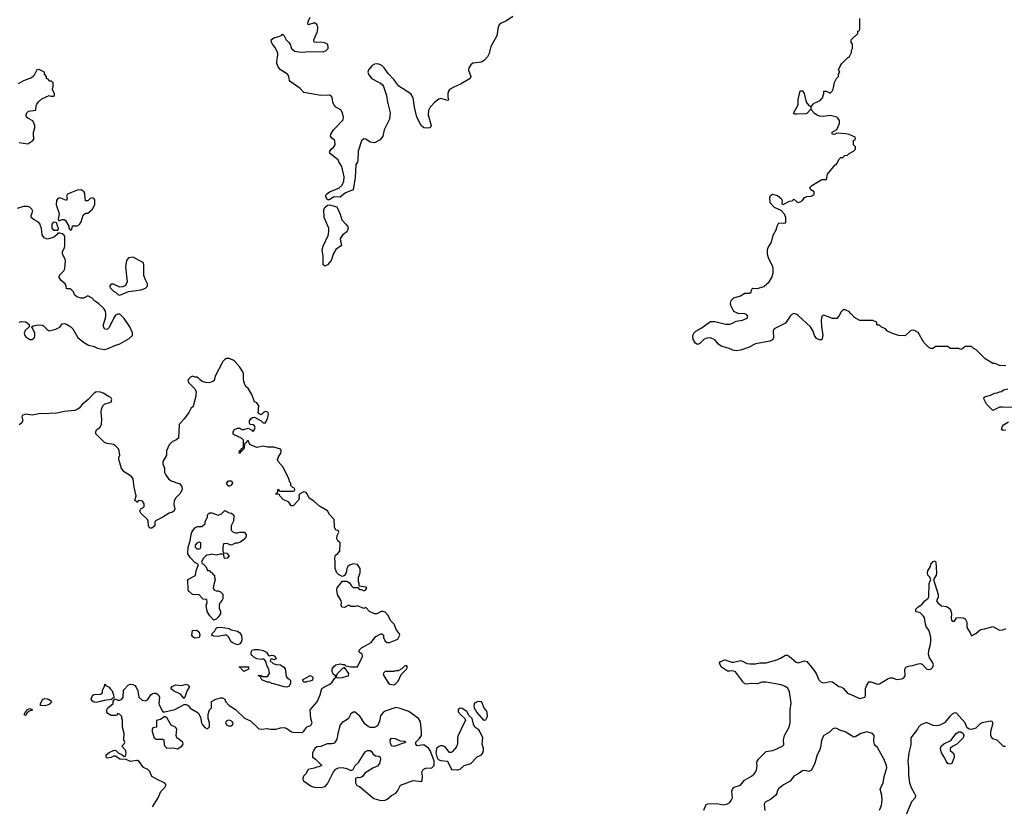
# Model space of a CAD drawing. Header units: inches. Extents: x 2396598 to 2566999, y 262085 to 451979.
# Tile 253 of 256: x 2535914 to 2545116, y 372950 to 380299. Entities that reach past the tile are written whole.
import ezdxf

# ---------------------------------------------------------------- set-up
doc = ezdxf.new("R2010")
doc.units = ezdxf.units.IN
doc.header["$MEASUREMENT"] = 0
for name, color, linetype in [('C5337', 7, 'Continuous'), ('C5338', 7, 'Continuous'), ('C5347', 7, 'Continuous'), ('C5348', 7, 'Continuous')]:
    doc.layers.add(name, color=color, linetype=linetype)

msp = doc.modelspace()

# ---------------------------------------------------------------- linework, layer by layer
at = {"layer": 'C5337', "color": 5}
for points, elevation in [([(2540000, 379681.9), (2539970.4, 379670), (2539932.6, 379647.4), (2539920.3, 379630), (2539914.2, 379610), (2539914.7, 379574.7), (2539920.7, 379550), (2539916.1, 379543.9), (2539850, 379563.6), (2539830, 379555.6), (2539790, 379525.1), (2539750, 379480.9), (2539734, 379450), (2539730.4, 379410.4), (2539758.8, 379310), (2539750.7, 379289.3), (2539730, 379285.6), (2539690, 379289.7), (2539666.9, 379310), (2539627.2, 379387.2), (2539603.6, 379483.6), (2539590.7, 379570.7), (2539570, 379606), (2539458.2, 379678.2), (2539410, 379741.3), (2539357.8, 379797.8), (2539319.7, 379850), (2539298, 379870), (2539270, 379882.4), (2539250, 379885.6), (2539230, 379882.7), (2539208.9, 379870), (2539175.3, 379830), (2539169.2, 379810), (2539173.1, 379790), (2539203.1, 379750), (2539286.8, 379706.8), (2539304.6, 379690), (2539313.6, 379673.6), (2539341.8, 379590), (2539351.5, 379530), (2539376.5, 379430), (2539370.3, 379369.7), (2539321, 379270), (2539307.7, 379210), (2539283.7, 379176.3), (2539229.6, 379149.6), (2539190, 379154), (2539150, 379182.7), (2539130, 379185.2), (2539110, 379168.7), (2539078.3, 379070), (2539075.2, 378984.8), (2539070, 378968.7), (2539054.4, 378945.6), (2539050, 378826), (2539031.3, 378710), (2538958, 378682), (2538910, 378641.3), (2538850, 378644), (2538810, 378616.2), (2538790, 378617), (2538773.3, 378650), (2538780.5, 378670), (2538809.3, 378690), (2538896, 378724), (2538926.6, 378753.4), (2538944.4, 378790), (2538945.4, 378830), (2538926.2, 378926.2), (2538897.2, 378970), (2538889.2, 378990), (2538814, 379050), (2538814, 379070), (2538824, 379090), (2538849.3, 379110.7), (2538864, 379130), (2538858, 379170), (2538830, 379193.2), (2538818, 379210), (2538821.3, 379230), (2538847.1, 379270), (2538936.8, 379363.2), (2538941.3, 379390), (2538931.6, 379430), (2538915.8, 379455.8), (2538870, 379482), (2538850, 379505.6), (2538840.4, 379530), (2538834.2, 379574.2), (2538826.3, 379586.3), (2538810, 379593.2), (2538728, 379590), (2538570, 379619.3), (2538535.2, 379655.2), (2538441.6, 379721.6), (2538435.1, 379730), (2538429.7, 379770), (2538418.4, 379790), (2538351, 379831), (2538330, 379859.3), (2538318.3, 379890), (2538315.8, 379910), (2538328, 379970), (2538326.3, 379990), (2538321.2, 380000)], 20), ([(2538523.2, 380000), (2538550, 379995.5), (2538589.1, 380000)], 20), ([(2535910, 379152), (2535990, 379141), (2536038, 379170), (2536048, 379190), (2536042, 379210), (2536042, 379250), (2536055.3, 379290), (2536055.3, 379310), (2536035.3, 379355.3), (2535990, 379379), (2535979, 379390), (2535973.2, 379410), (2535981.2, 379430), (2535996.5, 379443.5), (2536066, 379454), (2536068.7, 379490), (2536075.3, 379510), (2536090, 379532), (2536120.2, 379559.8), (2536190, 379592), (2536204.7, 379584.7), (2536230, 379584.7), (2536238, 379590), (2536238, 379610), (2536218, 379650), (2536226, 379670), (2536226, 379710), (2536210, 379726), (2536190, 379726), (2536182, 379742), (2536166, 379750), (2536166, 379770), (2536146, 379790), (2536146, 379810), (2536094.6, 379834.6), (2536074, 379830), (2536045.4, 379774.6), (2536025.4, 379754.6), (2535950, 379728.7), (2535899.8, 379700.2)], 40), ([(2535910, 377472), (2535930, 377478), (2535970, 377476), (2536002, 377450), (2536002, 377430), (2535965.5, 377394.5), (2535957.3, 377370), (2535960.7, 377350), (2535970, 377336), (2536010, 377310.7), (2536030, 377310.8), (2536042.7, 377317.3), (2536053.2, 377330), (2536057, 377343), (2536054.5, 377370), (2536026, 377430), (2536041.2, 377438.8), (2536090, 377447.7), (2536124.9, 377444.9), (2536138, 377438), (2536170, 377404.7), (2536190, 377391), (2536252.5, 377407.5), (2536290, 377426), (2536310, 377458), (2536330, 377461), (2536350, 377454.8), (2536391, 377430), (2536410, 377411), (2536458, 377330), (2536510, 377286), (2536557.3, 377257.3), (2536610, 377246.8), (2536642, 377230), (2536670, 377222.8), (2536710, 377218.8), (2536730, 377222.8), (2536803.3, 377256.7), (2536850, 377270.8), (2536938, 377322), (2536968, 377350), (2536967.3, 377372.7), (2536944, 377430), (2536890, 377508.7), (2536850, 377548), (2536830, 377548), (2536810, 377538), (2536790, 377508), (2536750, 377422), (2536730, 377404), (2536710, 377408.7), (2536697.2, 377430), (2536698, 377450), (2536718, 377522), (2536719.5, 377550), (2536715.6, 377575.6), (2536700.1, 377600.1), (2536650, 377649), (2536615.3, 377670), (2536590, 377698), (2536550, 377718), (2536510, 377698), (2536490, 377698), (2536448.9, 377708.9), (2536426, 377730), (2536416.4, 377756.4), (2536390, 377786), (2536350, 377786), (2536348, 377810), (2536338, 377830), (2536301.5, 377861.5), (2536284, 377890), (2536286.8, 377913.2), (2536326.8, 377953.2), (2536336, 377970), (2536340.9, 378050), (2536334.2, 378074.2), (2536313.2, 378110), (2536313.2, 378130), (2536332.7, 378170), (2536336, 378190), (2536336.4, 378276.4), (2536326, 378290), (2536310, 378298), (2536290, 378306), (2536270, 378306), (2536262, 378290), (2536230, 378264), (2536170, 378248), (2536141.2, 378261.2), (2536124, 378290), (2536118, 378350), (2536108, 378370), (2536106, 378390), (2536088.4, 378408.4), (2536050, 378428), (2536022, 378450), (2536022, 378470), (2536038, 378510), (2536028.7, 378530), (2536010, 378548.7), (2535990, 378555.3), (2535950, 378555.3), (2535890, 378535.3)], 40), ([(2537155.9, 372944.1), (2537209.2, 373030), (2537232.7, 373087.3), (2537270, 373124.7), (2537282, 373150), (2537268, 373170), (2537210, 373194), (2537150, 373229), (2537130, 373275.3), (2537112.3, 373292.3), (2537072.5, 373312.5), (2537030, 373368.7), (2537016.5, 373376.5), (2537010, 373379), (2536948.9, 373368.9), (2536908.4, 373388.4), (2536850, 373389.4), (2536810, 373418), (2536790, 373418), (2536770, 373405.2), (2536730, 373398), (2536722, 373410), (2536722, 373430), (2536750, 373452), (2536790, 373472), (2536810, 373474), (2536834, 373450), (2536871.6, 373431.6), (2536890, 373414), (2536902, 373418), (2536908, 373450), (2536906, 373470), (2536868, 373510), (2536890, 373534), (2536898, 373550), (2536888, 373570), (2536889, 373630), (2536874, 373690), (2536875.3, 373750), (2536867.3, 373772.7), (2536867.3, 373787.3), (2536846, 373810), (2536830, 373818), (2536818, 373802), (2536810, 373799), (2536770, 373797.2), (2536761.5, 373801.5), (2536738, 373818), (2536729, 373830), (2536729, 373850), (2536739, 373870), (2536788, 373910), (2536787.3, 373932.7), (2536806, 373954), (2536830, 373942), (2536850, 373942), (2536870, 373952), (2536882, 373970), (2536884.5, 374035.5), (2536930, 374086), (2536950, 374090.8), (2536970, 374087.3), (2536990, 374077.3), (2537003.1, 374063.1), (2537017.1, 374030), (2537026, 373970), (2537059.8, 373939.8), (2537090, 373936), (2537110, 373944.7), (2537139.3, 373990), (2537156.6, 374003.4), (2537170, 374007.7), (2537185.2, 374005.2), (2537210.4, 373990.4), (2537222, 373970), (2537214, 373910), (2537216.8, 373896.8), (2537252.7, 373832.7), (2537270, 373832), (2537364.7, 373855.3), (2537450, 373902), (2537470, 373902), (2537490, 373891.3), (2537506.4, 373866.4), (2537582, 373822), (2537603.5, 373783.5), (2537612, 373730), (2537622, 373710), (2537645.4, 373685.4), (2537670, 373674), (2537687.3, 373692.7), (2537688, 373710), (2537688, 373730), (2537674, 373770), (2537674, 373810), (2537689.1, 373850.9), (2537708, 373870), (2537708, 373930), (2537746, 373950), (2537790, 373962), (2537810, 373962), (2537830, 373952), (2537838, 373930), (2537871.3, 373890), (2537930, 373854), (2538014.4, 373774.4), (2538070, 373746.8), (2538150, 373674.8), (2538170, 373670.8), (2538230, 373676), (2538250.9, 373670.9), (2538310, 373670.7), (2538350, 373682.8), (2538386.4, 373686.4), (2538410, 373676), (2538454.6, 373645.4), (2538470, 373641), (2538550, 373638), (2538570, 373652), (2538590, 373682), (2538604.7, 373695.3), (2538634.6, 373705.4), (2538648, 373730), (2538635.3, 373770), (2538628, 373850), (2538692.9, 373927.1), (2538720.9, 373990), (2538737.2, 374050), (2538755.9, 374064.1), (2538814, 374090), (2538834, 374110), (2538855.3, 374144.7), (2538866, 374150), (2538866, 374170), (2538842.7, 374182.7), (2538833.2, 374210), (2538833.2, 374230), (2538850, 374254.8), (2538870, 374270.8), (2538910, 374282), (2538930, 374274), (2538950, 374274), (2538962, 374262), (2539010, 374252), (2539070, 374252), (2539118, 374350), (2539115.3, 374370), (2539086, 374390), (2539086, 374410), (2539108.7, 374430), (2539198.6, 374481.4), (2539244.1, 374535.9), (2539290, 374562), (2539299.6, 374559.6), (2539314, 374550), (2539312.7, 374527.3), (2539330, 374492), (2539350, 374481), (2539370, 374481), (2539448.4, 374511.6), (2539468, 374550), (2539458, 374570), (2539434.6, 374594.6), (2539415.3, 374650), (2539383.1, 374683.1), (2539355.5, 374735.5), (2539330, 374762), (2539310, 374768.7), (2539291.6, 374768.4), (2539251.1, 374748.9), (2539230, 374749.2), (2539182, 374770), (2539150, 374806), (2539130, 374798), (2539070, 374822), (2539050, 374815.3), (2539030, 374815.3), (2539010, 374818), (2538990, 374828), (2538950, 374808), (2538926, 374810), (2538918, 374830), (2538922, 374850), (2538918, 374870), (2538885.2, 374930), (2538879, 374970), (2538882, 374990), (2538930, 375054), (2538970, 375054), (2538996.9, 375036.9), (2539011.6, 375011.6), (2539030, 374994), (2539074, 374994), (2539090, 374974), (2539110, 374974), (2539130, 374962), (2539146, 374970), (2539156.4, 374983.6), (2539158, 374990), (2539150, 374998), (2539086, 375006), (2539088, 375030), (2539082, 375050), (2539082, 375090), (2539095.3, 375130), (2539095.3, 375170), (2539070, 375208), (2539030, 375215.3), (2538996.9, 375203.1), (2538982, 375190), (2538972, 375170), (2538964.7, 375130), (2538950, 375106), (2538930, 375098), (2538920.4, 375100.4), (2538894.6, 375114.6), (2538878, 375130), (2538862, 375170), (2538864, 375230), (2538859, 375270), (2538864.7, 375295.3), (2538888.4, 375311.6), (2538907.3, 375332.7), (2538908, 375410), (2538888, 375430), (2538878, 375450), (2538880.4, 375479.6), (2538898, 375510), (2538890, 375526), (2538868.4, 375528.4), (2538856.4, 375556.4), (2538854, 375630), (2538810, 375675.3), (2538791.8, 375711.8), (2538714.8, 375754.8), (2538662, 375802), (2538618, 375830), (2538602, 375870), (2538590, 375882), (2538570, 375888), (2538531.6, 375868.4), (2538523.6, 375856.4), (2538526, 375830), (2538521, 375810), (2538470, 375758), (2538450, 375758), (2538428, 375790), (2538376.4, 375816.4), (2538346, 375850), (2538342, 375862), (2538307.3, 375867.3), (2538310, 375874), (2538322, 375878), (2538330, 375912), (2538338, 375898), (2538350, 375894), (2538470, 375894), (2538482, 375898), (2538486, 375910), (2538482, 375922), (2538467.3, 375927.3), (2538448.4, 375948.4), (2538447.3, 375967.3), (2538438, 375978), (2538429, 376010), (2538377.5, 376117.5), (2538329, 376170), (2538324, 376190), (2538328.7, 376210), (2538356, 376250), (2538359, 376270), (2538350, 376288), (2538290, 376305.2), (2538230, 376303.7), (2538190, 376313.2), (2538130, 376301.2), (2538066, 376330), (2538050, 376366), (2538038, 376362), (2538032.7, 376347.3), (2538018, 376342), (2538010, 376286), (2537998, 376282), (2537994, 376270), (2537978, 376262), (2537974, 376250), (2537966, 376250), (2537967.3, 376272.7), (2537982, 376278), (2537987.3, 376292.7), (2538002, 376298), (2538006, 376310), (2538006, 376370), (2537986, 376390), (2537919, 376419), (2537910, 376428), (2537909.3, 376450), (2537922.7, 376470), (2537950, 376484), (2537970, 376482.8), (2537990, 376471.3), (2538010, 376471.3), (2538050, 376482), (2538083.6, 376463.6), (2538090, 376454), (2538102, 376458), (2538115.3, 376490), (2538110, 376506), (2538094.6, 376514.6), (2538070, 376518), (2538062, 376530), (2538062, 376550), (2538075.3, 376570), (2538090, 376581), (2538110, 376584.7), (2538171.6, 376551.6), (2538190, 376534), (2538210, 376534), (2538230, 376574), (2538238, 376610), (2538235.3, 376630), (2538223.6, 376636.4), (2538210, 376638), (2538194, 376630), (2538170, 376608), (2538144, 376624), (2538148.7, 376690), (2538130, 376718), (2538109.1, 376729.1), (2538085.2, 376790), (2538053.2, 376850), (2538030, 376869), (2538017.2, 376890), (2538006, 376930), (2538006.6, 376990), (2537998, 377010), (2537970, 377053.2), (2537925.1, 377105.1), (2537910, 377117.2), (2537872.5, 377132.5), (2537847.1, 377132.9), (2537830, 377124), (2537813.2, 377106.8), (2537740.7, 376970), (2537731, 376929), (2537719.8, 376920.2), (2537687.3, 376907.3), (2537650, 376908), (2537620.2, 376920.2), (2537596.4, 376936.4), (2537586, 376950), (2537570, 376958), (2537550, 376958), (2537530, 376968), (2537510, 376958), (2537484.7, 376930), (2537492, 376910), (2537552, 376850), (2537563.6, 376823.6), (2537558, 376770), (2537539.8, 376700.2), (2537534, 376686), (2537514.4, 376665.6), (2537494.8, 376630), (2537450, 376568.7), (2537403.6, 376516.4), (2537398, 376390), (2537372, 376370), (2537342, 376358), (2537310, 376328), (2537284.7, 376270), (2537284.7, 376230), (2537251, 376170), (2537251, 376150), (2537266, 376110), (2537266, 376070), (2537276, 376050), (2537306, 376010), (2537330, 375991), (2537410, 375962), (2537430, 375934), (2537431.3, 375910), (2537411.3, 375870), (2537371.3, 375830), (2537358, 375802), (2537354.8, 375770), (2537362.8, 375730), (2537358, 375710), (2537342, 375698), (2537310, 375688.7), (2537252, 375650), (2537182.8, 375617.2), (2537176.9, 375603.1), (2537176, 375570), (2537150, 375549), (2537129.1, 375549.1), (2537119, 375570), (2537114.6, 375614.6), (2537108, 375630), (2537046, 375690), (2537040.4, 375700.4), (2537038, 375710), (2537046, 375730), (2537075.3, 375744.7), (2537078, 375750), (2537076.4, 375776.4), (2537062, 375802), (2537030, 375806), (2537018, 375802), (2537010, 375788), (2537002, 375802), (2536990, 375806), (2537004, 375850), (2536985.2, 375930), (2536973.2, 376010), (2536959, 376030), (2536890, 376073.2), (2536865.6, 376105.6), (2536842, 376190), (2536842, 376210), (2536849, 376231), (2536843.7, 376270), (2536836, 376290), (2536810, 376317.2), (2536790, 376329.3), (2536730, 376338), (2536707.6, 376347.6), (2536625.2, 376430), (2536625.2, 376450), (2536632.9, 376467.1), (2536666.6, 376493.4), (2536678.9, 376521.1), (2536682.9, 376570), (2536674, 376630), (2536678.4, 376661.6), (2536689.5, 376690.5), (2536710, 376711), (2536757.2, 376722.8), (2536768, 376730), (2536775.3, 376750), (2536766, 376770), (2536750, 376775.3), (2536695.3, 376810), (2536670, 376819.3), (2536630, 376821.2), (2536610, 376809.2), (2536554.8, 376750), (2536496.7, 376703.3), (2536469.1, 376670.9), (2536450, 376655.6), (2536430, 376647.6), (2536330, 376638.7), (2536250, 376619.3), (2536210, 376623.7), (2536170, 376618), (2536110, 376619), (2536030, 376604), (2535967.1, 376612.9), (2535938, 376602), (2535934, 376590), (2535944.7, 376550), (2535931.3, 376530), (2535910, 376515.3)], 40), ([(2540000, 373517.4), (2539995.2, 373504.8), (2539959.9, 373460.1), (2539950, 373453.2), (2539930, 373453.2), (2539890, 373503.7), (2539870, 373514.5), (2539846, 373514), (2539830, 373509.3), (2539810.7, 373490), (2539802.8, 373450), (2539813.2, 373413.2), (2539826.4, 373386.4), (2539850, 373377.3), (2539910, 373372), (2539919.8, 373359.8), (2539950, 373294), (2540000, 373291.8)], 40)]:
    msp.add_lwpolyline(points, dxfattribs=dict(at, elevation=elevation))
for points, elevation in [([(2536490, 378709), (2536450, 378706), (2536362, 378670), (2536352, 378650), (2536358, 378630), (2536351, 378609), (2536290, 378635.3), (2536270, 378628), (2536258, 378610), (2536256, 378570), (2536282, 378490), (2536274, 378430), (2536282, 378422), (2536290, 378422), (2536310, 378434), (2536330, 378434), (2536343.6, 378423.6), (2536374, 378370), (2536374, 378350), (2536390, 378334), (2536402, 378338), (2536406, 378370), (2536410, 378374), (2536450, 378372), (2536472.9, 378387.1), (2536488.7, 378410), (2536507.3, 378472.7), (2536528.4, 378491.6), (2536550, 378492), (2536590, 378524.7), (2536615.3, 378570), (2536616.4, 378616.4), (2536606, 378630), (2536595.3, 378635.3), (2536574, 378630), (2536550, 378606), (2536530, 378608), (2536522, 378670), (2536515.3, 378690)], 40), ([(2538770, 377997.2), (2538749.5, 378009.5), (2538749.5, 378090), (2538740.7, 378150), (2538750, 378184.7), (2538798, 378282), (2538804.1, 378315.9), (2538802, 378350), (2538760.4, 378450), (2538755.6, 378524.4), (2538770, 378547.3), (2538790, 378565.5), (2538810, 378570.7), (2538878, 378550), (2538910, 378481), (2538923.7, 378430), (2538963, 378390), (2538977.1, 378370), (2538983.8, 378350), (2538979.3, 378330), (2538970, 378316), (2538930, 378287), (2538914.3, 378265.7), (2538908.5, 378250), (2538920.7, 378190), (2538868.9, 378151.1), (2538846, 378114), (2538825.5, 378050), (2538790, 378009.3)], 20), ([(2536230, 378406), (2536214, 378390), (2536214, 378350), (2536230, 378334), (2536270, 378334), (2536278, 378342), (2536278, 378350), (2536266, 378370), (2536262, 378402)], 40), ([(2536970, 378079), (2536930, 378074), (2536911.3, 378050), (2536902.8, 377990), (2536917.3, 377850), (2536904, 377816), (2536877.3, 377802.7), (2536850, 377801.2), (2536790, 377828), (2536770, 377828), (2536752, 377810), (2536762, 377790), (2536790, 377762), (2536810, 377752), (2536830, 377732), (2536850, 377724.7), (2536930, 377761), (2537050, 377776), (2537088.9, 377791.1), (2537108, 377810), (2537108.7, 377830), (2537088.7, 377870), (2537075.3, 377910), (2537075.3, 378010), (2537068, 378030)], 40), ([(2537870, 375938), (2537858, 375950), (2537848, 375970), (2537866, 375990), (2537894, 375990), (2537902, 375970), (2537890, 375948.7)], 40), ([(2537930, 375504), (2537950, 375504), (2537970, 375510.7), (2538010.8, 375510.8), (2538032, 375490), (2538031.6, 375471.6), (2538018, 375450), (2537970, 375415.3), (2537950, 375408), (2537930, 375408), (2537890, 375388), (2537850, 375406), (2537818, 375402), (2537812, 375370), (2537812.7, 375332.7), (2537818, 375318), (2537850, 375314), (2537871.3, 375290), (2537852.7, 375267.3), (2537830, 375266), (2537826, 375270), (2537822, 375302), (2537810, 375306), (2537790, 375306), (2537750, 375295.3), (2537710, 375306), (2537690, 375298), (2537663.6, 375296.4), (2537654, 375290), (2537630, 375266), (2537614, 375230), (2537618, 375218), (2537632.7, 375212.7), (2537654, 375190), (2537670, 375154), (2537690, 375154), (2537698, 375138), (2537712.7, 375132.7), (2537718, 375118), (2537734, 375110), (2537734, 375090), (2537742, 375070), (2537724.7, 375010), (2537723.6, 374983.6), (2537734, 374970), (2537750, 374962), (2537770, 374962), (2537790, 374954), (2537811.1, 374931.1), (2537811.1, 374888.9), (2537805.4, 374874.6), (2537786.4, 374853.6), (2537778, 374830), (2537779.6, 374799.6), (2537790.7, 374770.7), (2537790, 374748), (2537770, 374715.3), (2537750, 374698), (2537730, 374688), (2537690, 374728.7), (2537665.2, 374770), (2537658, 374830), (2537666, 374850), (2537662, 374882), (2537630, 374886), (2537590, 374926), (2537530, 374928), (2537496.4, 374956.4), (2537488.4, 374968.4), (2537486, 375070), (2537550, 375102), (2537558, 375110), (2537562, 375150), (2537586, 375210), (2537550, 375228), (2537509.2, 375270), (2537486, 375310), (2537489.2, 375370), (2537508.7, 375430), (2537515.3, 375490), (2537522, 375510), (2537550, 375552), (2537576.4, 375563.6), (2537615.3, 375564.7), (2537646, 375590), (2537648, 375610), (2537668, 375650), (2537668, 375670), (2537676.4, 375683.6), (2537690, 375692), (2537708.4, 375691.6), (2537770, 375671.3), (2537799, 375681), (2537830, 375712), (2537872.7, 375692.7), (2537894, 375690), (2537914, 375670), (2537912.7, 375612.7), (2537891.3, 375570), (2537891, 375530), (2537910, 375511)], 40), ([(2537590, 375418), (2537574, 375410), (2537554, 375390), (2537554, 375370), (2537570, 375354), (2537590, 375354), (2537602, 375358), (2537606, 375370), (2537606, 375410)], 40), ([(2537550, 374522), (2537533.6, 374533.6), (2537524, 374550), (2537530, 374591.3), (2537570, 374594.8), (2537590, 374578), (2537598, 374550), (2537590, 374528)], 40), ([(2537950, 374459), (2537930, 374464), (2537900.2, 374480.2), (2537888, 374490), (2537868, 374530), (2537850, 374548), (2537830, 374548.7), (2537770, 374535.3), (2537730, 374538), (2537708, 374550), (2537718, 374570), (2537738, 374590), (2537750, 374614), (2537760.4, 374619.6), (2537790, 374622), (2537870.7, 374610.7), (2537890, 374598), (2537950, 374584.7), (2537971.3, 374570), (2537986.4, 374546.4), (2537990.9, 374510.9), (2537986, 374490), (2537970, 374469)], 40), ([(2538250, 374354), (2538270, 374362), (2538290, 374358), (2538302, 374350), (2538310, 374326), (2538290, 374318), (2538270, 374326), (2538258, 374322), (2538254, 374310), (2538283.6, 374283.6), (2538310, 374274), (2538350, 374271.3), (2538382, 374250), (2538395.3, 374235.3), (2538403.6, 374163.6), (2538414, 374150), (2538430, 374142), (2538443.6, 374123.6), (2538443.6, 374096.4), (2538430, 374068.7), (2538410, 374062), (2538384.7, 374064.7), (2538290, 374095.3), (2538270, 374098), (2538250, 374108), (2538230, 374108.7), (2538178, 374130), (2538162, 374162), (2538146, 374170), (2538146, 374174), (2538170, 374172), (2538182, 374162), (2538230, 374162), (2538248.7, 374190), (2538244, 374230), (2538222, 374270), (2538216.4, 374296.4), (2538202, 374322), (2538190, 374326), (2538178, 374322), (2538130, 374326), (2538103.1, 374343.1), (2538083.1, 374363.1), (2538078, 374370), (2538078, 374390), (2538088, 374410), (2538110, 374416), (2538150, 374416), (2538190, 374406), (2538222, 374390), (2538238, 374358)], 40), ([(2539530, 374266), (2539510, 374258), (2539485.4, 374234.6), (2539450, 374215.3), (2539430, 374215.3), (2539410, 374208.7), (2539331.3, 374208.7), (2539312, 374190), (2539318, 374170), (2539359.8, 374099.8), (2539374, 374090), (2539410, 374086), (2539430, 374098), (2539450, 374118), (2539480.2, 374179.8), (2539528, 374230), (2539538, 374250)], 40), ([(2538010, 374208), (2537986, 374230), (2537982, 374242), (2537966, 374250), (2537970, 374254), (2538052.7, 374252.7), (2538054, 374230)], 40), ([(2538568.4, 374108.4), (2538558, 374130), (2538630, 374170.7), (2538650, 374158), (2538653.4, 374150), (2538650, 374129.2), (2538630, 374119.3), (2538603.5, 374116.5), (2538590, 374109.2)], 40), ([(2538950, 374246), (2538930, 374238), (2538884.7, 374190), (2538872, 374170), (2538874, 374154), (2538891.3, 374151.3), (2538930, 374154), (2538970, 374164), (2538988, 374170), (2538989, 374190)], 40), ([(2536630, 373919), (2536610, 373922), (2536593.2, 373933.2), (2536582, 373950), (2536596, 373984), (2536606.8, 373993.2), (2536670, 373996), (2536688.7, 374010), (2536688.4, 374031.6), (2536707.3, 374072.7), (2536710, 374092), (2536718, 374078), (2536750, 374062), (2536762.8, 374042.8), (2536778, 374030), (2536792, 373990), (2536794, 373966), (2536772.7, 373947.3), (2536702, 373938), (2536670, 373929)], 40), ([(2537450, 373958), (2537417, 373997), (2537350, 374029.3), (2537328, 374050), (2537338, 374070), (2537370, 374086), (2537430, 374077.3), (2537470, 374091.3), (2537490, 374082), (2537498, 374070), (2537496.9, 374063.1), (2537475.2, 374024.8), (2537462, 373978)], 40), ([(2536150, 373889.4), (2536108, 373890), (2536108.7, 373910), (2536130, 373950.6), (2536150, 373958), (2536170, 373954.9), (2536190, 373946.8), (2536211, 373930), (2536202.8, 373910), (2536190, 373900.9)], 40), ([(2535970, 373798), (2535960.4, 373800.4), (2535958, 373810), (2535964, 373830), (2535979, 373841), (2535982, 373850), (2536010, 373862), (2536030, 373854), (2536030.9, 373849.1), (2536001, 373839), (2535979.6, 373820.4)], 40), ([(2539430, 373874), (2539330, 373839.3), (2539310, 373826), (2539285.7, 373794.3), (2539275.3, 373744.7), (2539257, 373703), (2539230, 373686.6), (2539190, 373686), (2539170, 373695.1), (2539139.7, 373719.7), (2539091.5, 373791.5), (2539050, 373829), (2539030, 373829), (2539010, 373814), (2538986.8, 373770), (2538966.6, 373753.4), (2538927.6, 373732.4), (2538908.9, 373711.1), (2538886.4, 373630), (2538881.6, 373590), (2538874.9, 373570), (2538856.7, 373543.3), (2538850, 373537), (2538830, 373531.8), (2538788, 373532), (2538730, 373509.2), (2538690, 373504), (2538671.3, 373490), (2538652, 373450), (2538652, 373410), (2538674.4, 373394.4), (2538738, 373330), (2538710, 373317.2), (2538690, 373316), (2538666.3, 373306.3), (2538610, 373294), (2538587.4, 373252.6), (2538567.3, 373230), (2538558.8, 373210), (2538560.7, 373200.7), (2538567.3, 373187.3), (2538637.5, 373137.5), (2538670, 373128), (2538730, 373124), (2538758, 373130), (2538770, 373136), (2538790, 373158), (2538847.3, 373272.7), (2538870, 373298), (2538892.5, 373307.5), (2538930, 373310.8), (2538970, 373302.8), (2539010, 373284.7), (2539030, 373292), (2539050, 373332), (2539082, 373358), (2539142, 373458), (2539166, 373470), (2539190.7, 373470.7), (2539202, 373462), (2539218, 373438), (2539241, 373421), (2539270, 373418), (2539282, 373410), (2539286, 373390), (2539276, 373350), (2539256.8, 373323.2), (2539214.8, 373305.2), (2539139.6, 373260.4), (2539122, 373230), (2539110, 373222), (2539090, 373215.3), (2539070, 373218), (2539054, 373210), (2539052, 373170), (2539065.4, 373145.4), (2539090, 373134), (2539222.8, 373022.8), (2539290, 373004), (2539330, 373007.3), (2539350, 373017.3), (2539390, 373050.8), (2539430, 373071), (2539445.2, 373090), (2539472.5, 373147.5), (2539590, 373190.5), (2539670, 373182), (2539675.3, 373190), (2539679, 373230), (2539674, 373270), (2539685.2, 373294.8), (2539710, 373306), (2539766, 373310), (2539788, 373330), (2539788, 373370), (2539782, 373390), (2539749.5, 373469.5), (2539734.2, 373494.2), (2539690, 373524), (2539630, 373515.3), (2539615.3, 373530), (2539615.3, 373550), (2539650, 373582), (2539668.7, 373610), (2539668.9, 373648.9), (2539658.6, 373738.6), (2539642, 373770), (2539550, 373834), (2539470, 373864)], 40), ([(2537270, 373788), (2537230, 373762), (2537194, 373750), (2537192, 373690), (2537158, 373682), (2537152.7, 373667.3), (2537152.7, 373647.3), (2537172, 373590), (2537190, 373578), (2537250, 373578), (2537262, 373570), (2537265.4, 373525.4), (2537272, 373510), (2537290, 373492), (2537350, 373496), (2537390, 373486.8), (2537428.7, 373510), (2537442, 373530), (2537438, 373550), (2537382, 373590), (2537375.3, 373610), (2537382, 373670), (2537378, 373678), (2537370, 373688), (2537328.9, 373708.9), (2537293.6, 373773.6)], 40), ([(2537865.5, 373754.5), (2537850.7, 373749.3), (2537840.7, 373739.3), (2537836, 373730), (2537848.5, 373708.5), (2537870, 373702), (2537890, 373703), (2537904, 373710), (2537909.2, 373730), (2537890, 373749.2)], 40), ([(2539410, 373509.2), (2539390, 373515.3), (2539378.6, 373538.6), (2539377.2, 373570), (2539390, 373586), (2539424.5, 373584.5), (2539470, 373561), (2539510, 373558), (2539522, 373550), (2539510, 373542)], 40)]:
    msp.add_lwpolyline(points, close=True, dxfattribs=dict(at, elevation=elevation))
at = {"layer": 'C5338', "color": 5, "elevation": 20}
for points in [[(2538589.1, 380000), (2538610, 380002.4), (2538750, 380000.3), (2538779.3, 380010), (2538797.6, 380030), (2538798, 380050), (2538789.3, 380069.3), (2538762, 380082), (2538730, 380089.2), (2538690, 380085.2), (2538666, 380090), (2538664, 380110), (2538698, 380190), (2538699.3, 380230), (2538690, 380255.3), (2538669, 380269), (2538609.2, 380250), (2538606.6, 380270), (2538612.7, 380290), (2538630, 380322.8)], [(2538321.2, 380000), (2538300.4, 380040.4), (2538277.6, 380070), (2538267.8, 380090), (2538265.1, 380110), (2538289.7, 380130.3), (2538336.6, 380143.4), (2538363.7, 380156.3), (2538370, 380164.7), (2538387.1, 380147.1), (2538404, 380110), (2538427.7, 380090), (2538443, 380070), (2538454.8, 380030), (2538486.2, 380006.2), (2538523.2, 380000)]]:
    msp.add_lwpolyline(points, dxfattribs=at)
at = {"layer": 'C5347', "color": 5}
for points, elevation in [([(2540306.3, 380000), (2540304.4, 379990), (2540287.7, 379952.3), (2540258.1, 379921.9), (2540230, 379902.4), (2540150, 379892.3), (2540130, 379878.3), (2540111.6, 379850), (2540108.9, 379828.9), (2540130.4, 379770), (2540125.5, 379750), (2540041.4, 379698.6), (2540000, 379681.9)], 20), ([(2545130, 377066), (2545072.7, 377067.3), (2545030, 377088), (2545010, 377088), (2544938, 377130), (2544854.6, 377214.6), (2544826, 377230), (2544810, 377246), (2544750, 377246), (2544730, 377226), (2544710, 377218), (2544690, 377228), (2544610, 377228), (2544590, 377246), (2544472.7, 377247.3), (2544450, 377228), (2544430, 377228), (2544410, 377238), (2544363.1, 377283.1), (2544310, 377378), (2544270, 377398), (2544243.6, 377396.4), (2544190, 377346), (2544128.9, 377348.9), (2544070, 377368), (2544026, 377390), (2544006, 377410), (2543970, 377426), (2543950, 377446), (2543930, 377446), (2543926, 377450), (2543926, 377470), (2543916.4, 377476.4), (2543887.3, 377487.3), (2543766, 377490), (2543716.4, 377516.4), (2543688.4, 377548.4), (2543675.3, 377555.3), (2543668.4, 377568.4), (2543630, 377588.7), (2543610, 377588), (2543601, 377579), (2543591.1, 377568.9), (2543571, 377529), (2543550, 377508.7), (2543510, 377508.7), (2543430, 377538), (2543412, 377528), (2543406, 377490), (2543406.4, 377433.6), (2543421, 377350), (2543410, 377308), (2543390, 377308), (2543362, 377322), (2543342, 377350), (2543329, 377390), (2543305.2, 377430), (2543190, 377535.1), (2543170, 377549.3), (2543150, 377554), (2543130, 377545.2), (2543114.8, 377530), (2543070, 377465.2), (2542966, 377410), (2542956.4, 377390), (2542960.7, 377330), (2542950.4, 377309.6), (2542925.8, 377294.2), (2542790.4, 377269.6), (2542724.4, 377235.6), (2542650, 377212.9), (2542610, 377206), (2542579, 377210), (2542545.9, 377225.9), (2542470, 377248.4), (2542446.3, 377266.3), (2542410, 377309.6), (2542370, 377327), (2542335.5, 377324.5), (2542308.2, 377311.8), (2542270, 377275.3), (2542250, 377264), (2542230, 377276), (2542207.8, 377310), (2542205.6, 377345.6), (2542213.3, 377370), (2542234.5, 377390), (2542283.2, 377416.8), (2542370, 377480.4), (2542410, 377479.3), (2542510, 377454.9), (2542550, 377455.3), (2542570, 377460.3), (2542610, 377481.1), (2542670, 377493), (2542712.3, 377510), (2542719, 377530), (2542706, 377546), (2542690, 377552.3), (2542630, 377555.6), (2542590, 377572), (2542562, 377630), (2542557.2, 377650), (2542564.7, 377675.3), (2542590, 377702), (2542650, 377718), (2542690, 377744.7), (2542736.4, 377743.6), (2542750, 377754), (2542758, 377782), (2542766, 377790), (2542810, 377787.3), (2542870, 377806.4), (2542917.2, 377850), (2542945.2, 377890), (2542957.2, 377930), (2542956.5, 377976.5), (2542954, 377990), (2542912.9, 378072.9), (2542904, 378110), (2542902, 378150), (2542909.1, 378170.9), (2542940.2, 378219.8), (2542955.3, 378284.7), (2542984.7, 378335.3), (2542993.2, 378370), (2543005.2, 378394.8), (2543010, 378402), (2543050, 378398), (2543070, 378402), (2543075.3, 378410), (2543075.3, 378450), (2543063.1, 378483.1), (2543030, 378518), (2542970, 378546), (2542929.3, 378589.3), (2542923.7, 378636.3), (2542930, 378658), (2542950, 378670.6), (2542997.3, 378657.3), (2543030.8, 378630), (2543038.8, 378610), (2543038, 378578), (2543050, 378572), (2543110, 378602.8), (2543133.2, 378606.8), (2543150, 378622), (2543176.9, 378596.9), (2543190, 378591.3), (2543210, 378596), (2543230, 378611.3), (2543250, 378638.8), (2543270, 378647.3), (2543310, 378651.3), (2543323.1, 378656.9), (2543338, 378670), (2543338, 378690), (2543308, 378710), (2543298, 378730), (2543318, 378750), (2543410, 378804.7), (2543455.3, 378804.7), (2543464.7, 378855.3), (2543536.4, 378943.6), (2543550, 378954), (2543570, 378994), (2543588.4, 379011.6), (2543607.3, 379012.7), (2543626, 379030), (2543650, 379034), (2543666, 379050), (2543706, 379070), (2543726, 379090), (2543726, 379110), (2543706, 379130), (2543706, 379170), (2543722, 379178), (2543726, 379190), (2543722, 379202), (2543667.3, 379227.3), (2543632.9, 379232.9), (2543550, 379238), (2543530, 379226), (2543508.4, 379228.4), (2543508.7, 379250), (2543550, 379272), (2543575.3, 379330), (2543576.4, 379356.4), (2543560.4, 379380.4), (2543550, 379388), (2543490, 379404), (2543424.4, 379395.6), (2543390, 379396.9), (2543366.5, 379406.5), (2543343, 379423), (2543317.2, 379450), (2543310, 379468), (2543270, 379422), (2543261, 379419), (2543176.5, 379416.5), (2543158, 379418), (2543147.3, 379427.3), (2543182.7, 379490), (2543188.9, 379508.9), (2543190, 379554), (2543210, 379634), (2543230, 379634), (2543244.7, 379610), (2543266, 379530), (2543290, 379498), (2543302, 379490), (2543310, 379474), (2543313.2, 379490), (2543328.7, 379510), (2543340.1, 379519.9), (2543394.7, 379545.2), (2543418, 379570), (2543429, 379609), (2543430, 379631), (2543450, 379631.3), (2543490, 379614), (2543508.4, 379631.6), (2543518, 379650), (2543530, 379714), (2543548, 379750), (2543568, 379770), (2543568, 379790), (2543578, 379810), (2543568, 379830), (2543580.4, 379859.6), (2543598, 379890), (2543650, 379942), (2543670, 379954), (2543687.3, 379992.7), (2543687.7, 380000)], 20), ([(2545190, 376675.3), (2545101, 376679), (2545070, 376678), (2545008.4, 376648.4), (2544950, 376708), (2544928, 376750), (2544926, 376770), (2544940.4, 376779.6), (2544986, 376790), (2545026, 376810), (2545048.4, 376811.6), (2545070, 376822), (2545090, 376824.7), (2545110, 376842), (2545150, 376851.3)], 20), ([(2545130, 376464.5), (2545101.5, 376461.5), (2545089.2, 376469.2), (2545098.9, 376501.1), (2545107.5, 376512.5), (2545156.6, 376543.4)], 20), ([(2542307.6, 372912.4), (2542330, 372966.8), (2542346.3, 372973.7), (2542430, 372974.6), (2542490, 372963.1), (2542530, 372973.7), (2542550, 372986), (2542568, 373010), (2542575.4, 373030), (2542568.4, 373090), (2542574.7, 373110), (2542593.1, 373126.9), (2542650, 373147.6), (2542687.2, 373192.8), (2542753.6, 373230), (2542776.9, 373250), (2542792.1, 373270), (2542800.4, 373290), (2542805.6, 373325.6), (2542802.9, 373350), (2542807.3, 373370), (2542819.6, 373390), (2542890, 373462), (2542950, 373470.2), (2542970, 373477.7), (2543044.2, 373510), (2543054.6, 373525.4), (2543053.8, 373570), (2543061.8, 373610), (2543104.2, 373690), (2543113.6, 373730), (2543115.1, 373850), (2543125.4, 373914.6), (2543110, 374018), (2543093.6, 374053.6), (2543068.7, 374070), (2543030, 374084.5), (2542890, 374110.9), (2542850, 374109.7), (2542810, 374093.7), (2542750, 374098.4), (2542710, 374092), (2542690, 374095.1), (2542671.3, 374111.3), (2542661.6, 374130), (2542604.6, 374204.6), (2542590, 374213.7), (2542570, 374216.4), (2542550, 374211.2), (2542530, 374212.6), (2542472.7, 374250), (2542459.3, 374270), (2542455.3, 374290), (2542462, 374298), (2542510, 374322), (2542514.8, 374314.8), (2542570, 374295.8), (2542590, 374296.5), (2542650, 374311.5), (2542670, 374306.7), (2542710, 374285.3), (2542740.4, 374280.4), (2542790, 374281.7), (2542830.6, 374289.4), (2542890, 374289.4), (2542990, 374318), (2543025.9, 374334), (2543070, 374361.5), (2543090, 374360.2), (2543110, 374348.4), (2543170, 374296.5), (2543190, 374290.3), (2543250, 374310.3), (2543270, 374302.4), (2543331.4, 374231.4), (2543358.2, 374190), (2543383.7, 374130), (2543404.9, 374110), (2543430, 374103.6), (2543490, 374115.8), (2543510, 374112.2), (2543570, 374070.4), (2543590, 374065.3), (2543610, 374052.2), (2543650, 374005.7), (2543710, 373983.1), (2543750, 373961.7), (2543770, 373957), (2543811.5, 373968.5), (2543819.6, 373980.4), (2543819.6, 374050), (2543830, 374081), (2543850, 374114), (2543870, 374113), (2543930, 374092.2), (2543950, 374094.9), (2544030, 374143.8), (2544050, 374150.4), (2544070, 374148.7), (2544110, 374134.9), (2544159.2, 374140.8), (2544177, 374150), (2544189.6, 374170), (2544187.3, 374230), (2544197.2, 374250), (2544220.1, 374259.9), (2544270, 374267), (2544310, 374280.4), (2544330, 374284.4), (2544350, 374276.4), (2544391.6, 374231.5), (2544410, 374226.3), (2544430, 374231.8), (2544449.7, 374250), (2544453.8, 374270), (2544449.7, 374290), (2544417.9, 374337.9), (2544408.8, 374370), (2544410.6, 374409.4), (2544423.5, 374450), (2544429.7, 374490), (2544428.2, 374530), (2544413.3, 374590), (2544387, 374630), (2544379.5, 374650), (2544370, 374714), (2544359.3, 374730), (2544330, 374757.2), (2544290, 374768.7), (2544288.7, 374790), (2544308.7, 374810), (2544350, 374838), (2544374, 374870), (2544404.5, 374895.5), (2544411.7, 374908.3), (2544413.6, 375030), (2544429.4, 375070), (2544420.9, 375090), (2544402.9, 375110), (2544397, 375130), (2544400.9, 375150), (2544426, 375190), (2544430, 375211), (2544450, 375236), (2544470, 375244.7), (2544477.3, 375230), (2544482, 375130), (2544479.1, 375110), (2544454.8, 375070), (2544499.5, 374930), (2544496.7, 374903.3), (2544482.8, 374870), (2544494.8, 374850), (2544530, 374823), (2544576.7, 374816.7), (2544610, 374796), (2544623, 374750), (2544618.8, 374710), (2544622, 374690), (2544630, 374678.8), (2544650, 374678), (2544668.7, 374710), (2544690, 374714.8), (2544730.9, 374710.9), (2544750, 374702), (2544764.7, 374670), (2544764.7, 374630), (2544771.3, 374610), (2544798, 374570), (2544810, 374542), (2544850, 374564.7), (2544890, 374598), (2544910, 374604.7), (2544933.6, 374606.4), (2545010, 374631), (2545070, 374596), (2545103.1, 374596.9), (2545130, 374611.3)], 20), ([(2540000, 373291.8), (2540010, 373291.3), (2540030, 373296), (2540069.4, 373330.6), (2540130, 373350.8), (2540190, 373411), (2540229, 373431), (2540242, 373450), (2540248.7, 373470), (2540248.4, 373491.6), (2540237.2, 373530), (2540244, 373590), (2540215.3, 373650), (2540204.7, 373664.7), (2540168.7, 373690), (2540156.5, 373716.5), (2540142, 373770), (2540113.6, 373793.6), (2540094.2, 373834.2), (2540050, 373862), (2540030, 373868), (2540012, 373850), (2540012.7, 373832.7), (2540039.6, 373799.6), (2540074, 373770), (2540082, 373750), (2540062, 373718), (2540010.6, 373610), (2540005.5, 373590), (2540004.9, 373530), (2540000, 373517.4)], 40), ([(2545129.1, 373509.1), (2545109.3, 373509.3), (2545050, 373569), (2545010, 373581.2), (2544995.5, 373595.5), (2544989.5, 373610), (2544991.6, 373650), (2545011.1, 373730), (2545002.5, 373742.5), (2544985.8, 373745.8), (2544910, 373730.9), (2544890, 373719.6), (2544850, 373680.5), (2544810, 373666.6), (2544789.3, 373669.3), (2544765.2, 373685.2), (2544749.2, 373730), (2544670, 373820.9), (2544650, 373821.6), (2544630, 373811.2), (2544606.4, 373790), (2544557.1, 373730), (2544513.6, 373706.4), (2544490, 373702.6), (2544450, 373705.1), (2544390, 373731.5), (2544336, 373710), (2544314, 373690), (2544304.9, 373670), (2544242, 373590), (2544242.8, 373522.8), (2544222.9, 373450), (2544214, 373370), (2544222, 373310), (2544221.3, 373241.3), (2544230.9, 373170), (2544246.3, 373126.3), (2544278.5, 373070), (2544284.9, 373050), (2544284.4, 373030), (2544249.3, 372990.7), (2544197.2, 372862.8)], 20), ([(2543950, 372912), (2543970, 372957.3), (2543975.2, 373010), (2543972.4, 373050), (2543954.7, 373110), (2543984.7, 373170), (2543992.7, 373227.3), (2544018, 373310), (2544016, 373330), (2543990, 373392.6), (2543950, 373465.6), (2543930, 373499.3), (2543913.4, 373513.4), (2543903.7, 373530), (2543896.6, 373556.6), (2543899.6, 373610), (2543884.7, 373630), (2543830, 373646.4), (2543776.5, 373630), (2543730, 373600.3), (2543710, 373596), (2543630, 373644.1), (2543580.5, 373660.5), (2543550, 373676.9), (2543530, 373679.6), (2543510, 373669.4), (2543479.4, 373640.6), (2543430, 373612), (2543416.3, 373590), (2543403.8, 373550), (2543400.5, 373510), (2543390.4, 373470), (2543368.9, 373430), (2543346.3, 373353.7), (2543314.3, 373285.7), (2543290, 373275.4), (2543250, 373284.2), (2543230, 373282.4), (2543190, 373252.6), (2543150, 373231.2), (2543115, 373185), (2543052.4, 373150), (2543007, 373113), (2542995, 373090), (2542990.7, 373069.3), (2542978, 373050), (2542930, 373012.2), (2542887.9, 372992.1), (2542878.9, 372981), (2542873.5, 372970), (2542877.2, 372910)], 20)]:
    msp.add_lwpolyline(points, dxfattribs=dict(at, elevation=elevation))
for points, elevation in [([(2540210, 373927.6), (2540190, 373925.6), (2540166.1, 373913.9), (2540157.1, 373890), (2540161.6, 373870), (2540187, 373827), (2540250, 373754.8), (2540270, 373757.3), (2540286.3, 373790), (2540283.9, 373830), (2540272.1, 373852.1), (2540252.9, 373872.9), (2540236.6, 373916.6), (2540230, 373926.6)], 40), ([(2544610, 373343.7), (2544590, 373348), (2544572.3, 373370), (2544560.5, 373400.5), (2544529.7, 373450), (2544518.7, 373490), (2544525.1, 373510), (2544550, 373534.4), (2544615.1, 373564.9), (2544665.2, 373630), (2544690, 373644.7), (2544710, 373644.7), (2544730.8, 373630.8), (2544738, 373610), (2544732, 373590), (2544672, 373530), (2544630.7, 373509.3), (2544611.3, 373490), (2544611.3, 373470), (2544630, 373456), (2544646.8, 373430), (2544646.8, 373410), (2544630, 373358), (2544624.7, 373350)], 20)]:
    msp.add_lwpolyline(points, close=True, dxfattribs=dict(at, elevation=elevation))
at = {"layer": 'C5348', "color": 5, "elevation": 20}
for points in [[(2540522.6, 380330), (2540464.2, 380290), (2540413.9, 380266.1), (2540396, 380250), (2540386.7, 380230), (2540372.4, 380150), (2540316.3, 380050), (2540306.3, 380000)], [(2543687.7, 380000), (2543688.4, 380011.6), (2543698, 380030), (2543698, 380070), (2543686, 380090), (2543686, 380110), (2543746, 380170), (2543747.3, 380192.7), (2543762, 380198), (2543766, 380210), (2543766, 380310)]]:
    msp.add_lwpolyline(points, dxfattribs=at)

doc.saveas('drawing.dxf')
